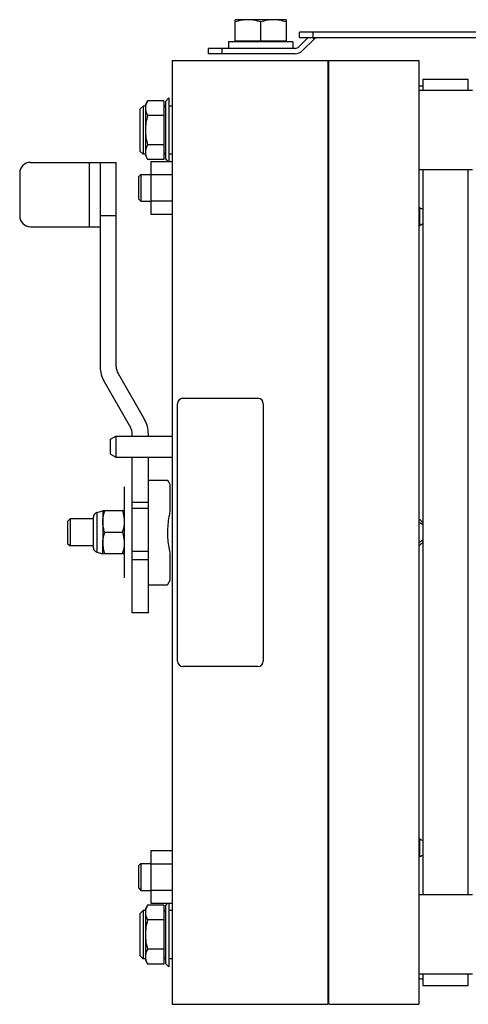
# Model space of a CAD drawing. Extents: x -1529 to 1181, y 8 to 1701.
# Tile 61 of 74: x 414 to 582, y 731 to 1098. Entities that reach past the tile are written whole.
import ezdxf

# ---------------------------------------------------------------- set-up
doc = ezdxf.new("R2010")
doc.units = 0
doc.header["$LTSCALE"] = 65.395
doc.layers.get('0').update_dxf_attribs({"linetype": 'CONTINUOUS'})

msp = doc.modelspace()

# ---------------------------------------------------------------- linework, layer by layer
at = {"color": 6, "linetype": 'CONTINUOUS'}
for p, q in [((494.71, 1089.99), (494.71, 1097.99)), ((513.71, 1097.99), (494.71, 1097.99)), ((513.71, 1097.99), (513.71, 1089.99)), ((504.21, 1097.14), (504.21, 1089.99)), ((521.89, 1091.3), (518.46, 1087.88)), ((518.69, 1091.3), (518.69, 1093.3)), ((591.19, 1093.3), (518.69, 1093.3)), ((518.69, 1091.3), (591.19, 1091.3)), ((519.88, 1086.46), (524.13, 1090.72)), ((484.71, 1085.29), (484.71, 1087.29)), ((517.05, 1087.29), (484.71, 1087.29)), ((492.21, 1089.79), (492.21, 1087.29)), ((516.21, 1089.79), (492.21, 1089.79)), ((516.21, 1089.79), (516.21, 1087.29)), ((471.21, 1082.79), (471.21, 730.79)), ((471.21, 1082.79), (563.16, 1082.79)), ((529.21, 1082.79), (529.21, 730.79)), ((529.66, 730.79), (529.66, 1082.79)), ((563.16, 1082.79), (563.16, 730.79)), ((529.21, 1072.79), (529.66, 1072.79)), ((564.66, 1075.79), (564.66, 1071.59)), ((564.66, 1075.79), (581.66, 1075.79)), ((581.66, 1071.59), (581.66, 1075.79)), ((468.71, 1067.54), (469.96, 1068.79)), ((583.19, 1071.59), (563.16, 1071.59)), ((459.21, 1064.59), (460.41, 1065.79)), ((460.41, 1065.79), (460.41, 1047.79)), ((461.21, 1065.79), (460.41, 1065.79)), ((461.21, 1066.29), (462.06, 1067.76)), ((461.21, 1066.29), (461.21, 1047.29)), ((468.11, 1067.76), (462.06, 1067.76)), ((468.71, 1065.79), (468.11, 1065.79)), ((468.71, 1065.49), (468.11, 1065.49)), ((468.71, 1067.54), (468.71, 1046.04)), ((471.21, 1065.79), (469.96, 1065.79)), ((459.21, 1064.59), (459.21, 1048.99)), ((468.11, 1062.28), (462.06, 1062.28)), ((468.11, 1051.31), (462.06, 1051.31)), ((459.21, 1048.99), (460.41, 1047.79)), ((461.21, 1047.79), (460.41, 1047.79)), ((461.21, 1047.29), (462.06, 1045.82)), ((468.71, 1048.09), (468.11, 1048.09)), ((468.71, 1047.79), (468.11, 1047.79)), ((471.21, 1047.79), (469.96, 1047.79)), ((418.34, 1044.79), (450.34, 1044.79)), ((444.34, 1044.79), (444.34, 968.52)), ((450.34, 968.52), (450.34, 1044.79)), ((468.11, 1045.82), (462.06, 1045.82)), ((463.21, 1045.11), (463.21, 1025.48)), ((463.21, 1045.11), (471.21, 1045.11)), ((468.71, 1046.04), (469.64, 1045.11)), ((414.34, 1040.79), (414.34, 1024.79)), ((458.66, 1039.39), (459.56, 1040.29)), ((458.66, 1039.39), (458.66, 1031.19)), ((459.56, 1040.29), (459.56, 1030.29)), ((459.56, 1040.29), (463.21, 1040.29)), ((463.21, 1040.2), (471.21, 1040.2)), ((583.19, 1041.99), (563.16, 1041.99)), ((564.66, 1041.99), (564.66, 771.59)), ((581.66, 771.59), (581.66, 1041.99)), ((458.66, 1031.19), (459.56, 1030.29)), ((459.56, 1030.29), (463.21, 1030.29)), ((463.21, 1030.39), (471.21, 1030.39)), ((463.21, 1025.48), (471.21, 1025.48)), ((418.34, 1020.79), (444.34, 1020.79)), ((451.01, 966.02), (460.87, 948.95)), ((445.82, 963.02), (455.67, 945.95)), ((450.21, 942.73), (450.21, 934.79)), ((456.34, 942.73), (456.34, 943.45)), ((462.34, 942.73), (462.34, 943.45)), ((448.21, 935.95), (450.21, 934.79)), ((450.21, 934.79), (471.21, 934.79)), ((456.34, 876.79), (456.34, 934.79)), ((462.34, 876.79), (462.34, 934.79)), ((462.34, 926.29), (469.46, 926.29)), ((443.08, 914.19), (445.34, 914.79)), ((452.63, 914.79), (446.06, 914.79)), ((432.21, 910.89), (433.11, 911.79)), ((432.21, 910.89), (432.21, 902.69)), ((433.11, 911.79), (433.11, 901.79)), ((441.84, 911.79), (433.11, 911.79)), ((452.63, 906.79), (446.06, 906.79)), ((432.21, 902.69), (433.11, 901.79)), ((441.84, 901.79), (433.11, 901.79)), ((445.34, 898.79), (445.34, 902.79)), ((443.08, 899.4), (445.34, 898.79)), ((452.63, 898.79), (445.34, 898.79)), ((462.34, 887.29), (469.46, 887.29)), ((462.34, 876.79), (456.34, 876.79)), ((463.21, 788.11), (463.21, 768.48)), ((463.21, 788.11), (471.21, 788.11)), ((458.66, 782.39), (459.56, 783.29)), ((458.66, 782.39), (458.66, 774.19)), ((459.56, 783.29), (459.56, 773.29)), ((459.56, 783.29), (463.21, 783.29)), ((463.21, 783.2), (471.21, 783.2)), ((458.66, 774.19), (459.56, 773.29)), ((459.56, 773.29), (463.21, 773.29)), ((463.21, 773.39), (471.21, 773.39)), ((583.19, 771.59), (563.16, 771.59)), ((461.21, 766.29), (462.06, 767.76)), ((468.11, 767.76), (462.06, 767.76)), ((463.21, 768.48), (471.21, 768.48)), ((468.71, 767.54), (469.64, 768.48)), ((468.71, 767.54), (468.71, 746.04)), ((459.21, 764.59), (460.41, 765.79)), ((459.21, 764.59), (459.21, 748.99)), ((460.41, 765.79), (460.41, 747.79)), ((461.21, 765.79), (460.41, 765.79)), ((461.21, 766.29), (461.21, 747.29)), ((468.71, 765.79), (468.11, 765.79)), ((471.21, 765.79), (469.96, 765.79)), ((468.11, 762.28), (462.06, 762.28)), ((468.11, 751.31), (462.06, 751.31)), ((459.21, 748.99), (460.41, 747.79)), ((461.21, 747.79), (460.41, 747.79)), ((461.21, 747.29), (462.06, 745.82)), ((468.11, 745.82), (462.06, 745.82)), ((468.71, 747.79), (468.11, 747.79)), ((468.71, 746.04), (469.96, 744.79)), ((471.21, 747.79), (469.96, 747.79)), ((583.19, 741.99), (563.16, 741.99)), ((564.66, 741.99), (564.66, 737.79)), ((581.66, 737.79), (581.66, 741.99)), ((564.66, 737.79), (581.66, 737.79)), ((471.21, 730.79), (529.21, 730.79)), ((529.66, 730.79), (563.16, 730.79))]:
    msp.add_line(p, q, dxfattribs=at)
at = {"color": 2, "linetype": 'CONTINUOUS'}
for p, q in [((523.55, 1091.3), (524.13, 1090.72)), ((513.71, 1089.99), (494.71, 1089.99)), ((517.05, 1085.29), (484.71, 1085.29)), ((469.96, 1068.79), (469.96, 1045.11)), ((468.11, 1067.76), (468.11, 1045.82)), ((563.55, 1021.13), (563.55, 1027.83)), ((473.21, 858.79), (473.21, 954.79)), ((475.21, 956.79), (503.21, 956.79)), ((505.21, 954.79), (505.21, 858.79)), ((448.21, 941.59), (450.21, 942.73)), ((448.21, 935.95), (448.21, 941.59)), ((450.21, 942.73), (471.21, 942.73)), ((453.34, 923.79), (453.34, 889.79)), ((470.34, 924.69), (470.34, 914.52)), ((445.34, 914.79), (445.34, 902.79)), ((446.06, 914.79), (445.34, 914.79)), ((453.34, 914.79), (452.63, 914.79)), ((441.84, 901.01), (441.84, 912.58)), ((564.66, 909.56), (563.16, 910.61)), ((563.16, 902.97), (564.66, 904.02)), ((453.34, 898.79), (452.63, 898.79)), ((470.34, 899.06), (470.34, 888.89)), ((503.21, 856.79), (475.21, 856.79)), ((563.55, 785.76), (563.55, 792.46)), ((468.11, 767.76), (468.11, 745.82)), ((469.96, 768.48), (469.96, 744.79)), ((468.71, 765.49), (468.11, 765.49)), ((468.11, 748.09), (468.71, 748.09))]:
    msp.add_line(p, q, dxfattribs=at)
at = {"color": 9, "linetype": 'CONTINUOUS'}
for p, q in [((523.69, 1093.3), (523.69, 1091.3)), ((489.71, 1087.29), (489.71, 1085.29)), ((440.34, 1020.79), (440.34, 1044.79)), ((450.34, 1024.79), (444.34, 1024.79)), ((456.34, 918.1), (462.34, 918.1)), ((456.34, 915.83), (462.34, 915.83)), ((443.08, 914.19), (443.08, 899.4)), ((456.34, 899.82), (462.34, 899.82)), ((456.34, 896.74), (462.34, 896.74))]:
    msp.add_line(p, q, dxfattribs=at)
at = {"color": 2, "linetype": 'CONTINUOUS'}
for centre, radius, start, end in [((525.55, 1089.3), 2, 90, 135), ((517.05, 1089.29), 4, 270.0001, 314.9999), ((588.97, 980.98), 47.52, 120.7708, 122.8995), ((475.21, 954.79), 2, 90.0002, 179.9998), ((503.21, 954.79), 2, 0.0002, 89.9998), ((475.21, 858.79), 2, 180.0002, 269.9998), ((503.21, 858.79), 2, 270.0002, 359.9998), ((593.87, 735.06), 59.07, 119.6378, 121.326)]:
    msp.add_arc(centre, radius, start, end, dxfattribs=at)
at = {"color": 6, "linetype": 'CONTINUOUS'}
for centre, radius, start, end in [((517.05, 1089.29), 2, 270, 315), ((568.05, 891.38), 181.9, 91.0702, 91.5427), ((418.34, 1040.79), 4, 90, 180), ((418.34, 1024.79), 4, 180, 270), ((455.34, 968.52), 11, 180, 210), ((455.34, 968.52), 5, 180, 210), ((451.34, 943.45), 11, 0, 30), ((451.34, 943.45), 5, 0, 30), ((443.51, 912.58), 1.67, 105, 180), ((443.51, 901.01), 1.67, 180, 255), ((567.8, 911.24), 170.93, 268.4421, 268.945)]:
    msp.add_arc(centre, radius, start, end, dxfattribs=at)
for points, knots in [([(499.46, 1097.99), (498.65, 1097.99), (497.04, 1097.83), (495.48, 1097.4), (494.71, 1097.14)], [0, 0, 0, 0, 0.498124, 1, 1, 1, 1]), ([(504.21, 1097.14), (503.44, 1097.4), (501.88, 1097.83), (500.26, 1097.99), (499.46, 1097.99)], [0, 0, 0, 0, 0.501876, 1, 1, 1, 1]), ([(508.96, 1097.99), (508.15, 1097.99), (506.54, 1097.83), (504.98, 1097.4), (504.21, 1097.14)], [0, 0, 0, 0, 0.498124, 1, 1, 1, 1]), ([(513.71, 1097.14), (512.94, 1097.4), (511.38, 1097.83), (509.76, 1097.99), (508.96, 1097.99)], [0, 0, 0, 0, 0.501876, 1, 1, 1, 1]), ([(462.06, 1067.76), (461.81, 1067.33), (461.38, 1066.46), (461.21, 1065.49), (461.21, 1065.02)], [0, 0, 0, 0, 0.514934, 1, 1, 1, 1]), ([(461.21, 1065.02), (461.21, 1064.55), (461.38, 1063.58), (461.81, 1062.71), (462.06, 1062.28)], [0, 0, 0, 0, 0.485066, 1, 1, 1, 1]), ([(462.06, 1062.28), (461.8, 1061.39), (461.37, 1059.58), (461.21, 1057.72), (461.21, 1056.79)], [0, 0, 0, 0, 0.500107, 1, 1, 1, 1]), ([(461.21, 1056.79), (461.21, 1055.87), (461.37, 1054.01), (461.8, 1052.2), (462.06, 1051.31)], [0, 0, 0, 0, 0.499893, 1, 1, 1, 1]), ([(462.06, 1051.31), (461.81, 1050.88), (461.38, 1050), (461.21, 1049.03), (461.21, 1048.57)], [0, 0, 0, 0, 0.514934, 1, 1, 1, 1]), ([(461.21, 1048.57), (461.21, 1048.46), (461.22, 1048.05), (461.3, 1047.64), (461.39, 1047.34)], [0, 0, 0, 0, 0.247883, 1, 1, 1, 1]), ([(461.39, 1047.34), (461.42, 1047.21), (461.6, 1046.69), (461.85, 1046.19), (462.06, 1045.82)], [0, 0, 0, 0, 0.243165, 1, 1, 1, 1]), ([(445.34, 902.79), (445.34, 902.12), (445.48, 900.75), (445.84, 899.44), (446.06, 898.79)], [0, 0, 0, 0, 0.498124, 1, 1, 1, 1]), ([(462.06, 767.76), (461.81, 767.33), (461.38, 766.46), (461.21, 765.49), (461.21, 765.02)], [0, 0, 0, 0, 0.514934, 1, 1, 1, 1]), ([(461.21, 765.02), (461.21, 764.55), (461.38, 763.58), (461.81, 762.71), (462.06, 762.28)], [0, 0, 0, 0, 0.485066, 1, 1, 1, 1]), ([(462.06, 762.28), (461.8, 761.39), (461.37, 759.58), (461.21, 757.72), (461.21, 756.79)], [0, 0, 0, 0, 0.500107, 1, 1, 1, 1]), ([(461.21, 756.79), (461.21, 755.87), (461.37, 754.01), (461.8, 752.2), (462.06, 751.31)], [0, 0, 0, 0, 0.499893, 1, 1, 1, 1]), ([(462.06, 751.31), (461.81, 750.88), (461.38, 750), (461.21, 749.03), (461.21, 748.57)], [0, 0, 0, 0, 0.514934, 1, 1, 1, 1]), ([(461.21, 748.57), (461.21, 748.46), (461.22, 748.05), (461.3, 747.64), (461.39, 747.34)], [0, 0, 0, 0, 0.247883, 1, 1, 1, 1]), ([(461.39, 747.34), (461.42, 747.21), (461.6, 746.69), (461.85, 746.19), (462.06, 745.82)], [0, 0, 0, 0, 0.243165, 1, 1, 1, 1])]:
    msp.add_open_spline(points, degree=3, knots=knots, dxfattribs=at)
at = {"color": 2, "linetype": 'CONTINUOUS'}
for points, knots in [([(564.66, 1027.18), (564.53, 1027.25), (564.03, 1027.54), (563.53, 1027.84), (563.16, 1028.06)], [0, 0, 0, 0, 0.251451, 1, 1, 1, 1]), ([(469.46, 926.29), (469.46, 926.29), (469.47, 926.28), (469.47, 926.26), (469.5, 926.23), (469.53, 926.19), (469.56, 926.13), (469.61, 926.06), (469.66, 925.98), (469.74, 925.84), (469.85, 925.64), (470, 925.37), (470.17, 925.05), (470.28, 924.82), (470.34, 924.69)], [0, 0, 0, 0, 0.004104, 0.016658, 0.037565, 0.066721, 0.103968, 0.149127, 0.202021, 0.262492, 0.405582, 0.577141, 0.775726, 1, 1, 1, 1]), ([(445.34, 910.79), (445.34, 911.13), (445.39, 911.98), (445.61, 913.32), (445.9, 914.31), (446.06, 914.79)], [0, 0, 0, 0, 0.248892, 0.623299, 1, 1, 1, 1]), ([(452.63, 914.79), (452.74, 914.47), (452.98, 913.65), (453.26, 912.32), (453.35, 911.3), (453.34, 910.79)], [0, 0, 0, 0, 0.251495, 0.626589, 1, 1, 1, 1]), ([(470.34, 914.52), (470.22, 913.91), (469.73, 911.36), (469.46, 908.76), (469.46, 906.79)], [0, 0, 0, 0, 0.241326, 1, 1, 1, 1]), ([(446.06, 906.79), (445.95, 907.12), (445.7, 907.93), (445.42, 909.27), (445.34, 910.28), (445.34, 910.79)], [0, 0, 0, 0, 0.251495, 0.626589, 1, 1, 1, 1]), ([(453.34, 910.79), (453.35, 910.45), (453.3, 909.61), (453.07, 908.26), (452.79, 907.28), (452.63, 906.79)], [0, 0, 0, 0, 0.248892, 0.623299, 1, 1, 1, 1]), ([(445.34, 902.79), (445.34, 903.13), (445.39, 903.98), (445.61, 905.32), (445.9, 906.31), (446.06, 906.79)], [0, 0, 0, 0, 0.248892, 0.623299, 1, 1, 1, 1]), ([(452.63, 906.79), (452.74, 906.47), (452.98, 905.65), (453.26, 904.32), (453.35, 903.3), (453.34, 902.79)], [0, 0, 0, 0, 0.251495, 0.626589, 1, 1, 1, 1]), ([(469.46, 906.79), (469.46, 906.13), (469.55, 903.53), (469.95, 900.95), (470.34, 899.06)], [0, 0, 0, 0, 0.256598, 1, 1, 1, 1]), ([(453.34, 902.79), (453.35, 902.45), (453.3, 901.61), (453.07, 900.26), (452.79, 899.28), (452.63, 898.79)], [0, 0, 0, 0, 0.248892, 0.623299, 1, 1, 1, 1]), ([(470.34, 888.89), (470.28, 888.77), (470.17, 888.54), (470, 888.22), (469.85, 887.94), (469.74, 887.74), (469.66, 887.61), (469.61, 887.53), (469.56, 887.46), (469.53, 887.4), (469.5, 887.36), (469.47, 887.32), (469.47, 887.31), (469.46, 887.29), (469.46, 887.29)], [0, 0, 0, 0, 0.224275, 0.422859, 0.594418, 0.737509, 0.797981, 0.850876, 0.896036, 0.933281, 0.962433, 0.983332, 0.995883, 1, 1, 1, 1]), ([(564.66, 791.78), (564.53, 791.85), (564.03, 792.15), (563.53, 792.47), (563.16, 792.71)], [0, 0, 0, 0, 0.250916, 1, 1, 1, 1])]:
    msp.add_open_spline(points, degree=3, knots=knots, dxfattribs=at)
at = {"color": 6, "linetype": 'CONTINUOUS'}
for points in [[(563.16, 911.87), (563.65, 911.43), (564.15, 911.01), (564.66, 910.59)], [(564.66, 902.99), (564.15, 902.58), (563.65, 902.15), (563.16, 901.71)]]:
    msp.add_open_spline(points, degree=3, dxfattribs=at)

doc.saveas('drawing.dxf')
